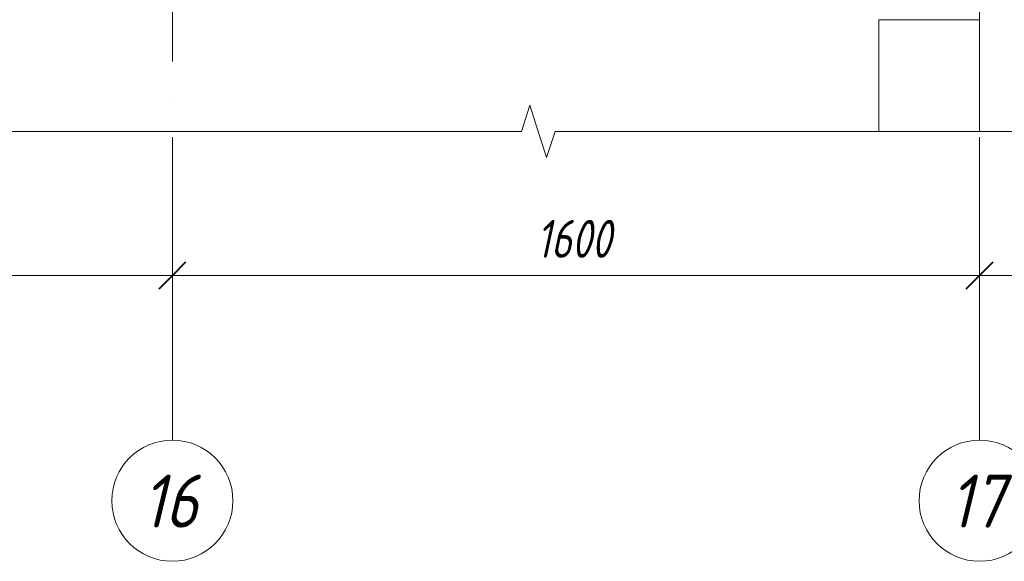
# Model space of a CAD drawing. Header units: millimetres. Extents: x -17527 to 38410, y 38566 to 45996.
# Tile 44 of 95: x 6893 to 8845, y 38827 to 39900. Entities that reach past the tile are written whole.
import ezdxf

# ---------------------------------------------------------------- set-up
doc = ezdxf.new("R2010")
doc.units = ezdxf.units.MM
doc.linetypes.add('ADSK_Линия сетки', pattern=[750, 600, -75, 0, -75])
for name, color, linetype, lineweight in [('A-____-____-DIMS', 211, 'Continuous', 9), ('A-____-____-DIMS-30', 211, 'Continuous', 9), ('A-____-NOTE-TEXT', 131, 'Continuous', 20), ('A-DETL-GENF-OTLN', 92, 'Continuous', 20), ('A-WALL-____-MCUT', 113, 'Continuous', 50), ('S-GRID-____-IDEN', 1, 'Continuous', 20), ('S-GRID-____-OTLN', 1, 'Continuous', 9)]:
    doc.layers.add(name, color=color, linetype=linetype, lineweight=lineweight)
doc.styles.add('GOST Common_I', font='GOST Common Italic.ttf', dxfattribs={"width": 0.9, "height": 105})
doc.styles.add('GOST Common_I_1', font='GOST Common Italic.ttf', dxfattribs={"width": 0.8, "height": 75})
doc.dimstyles.new('ADSK_Округление_5мм__Узкий_', dxfattribs={"dimscale": 304.8, "dimtxt": 0.247469, "dimasz": 0.177165, "dimexe": 0.147638, "dimexo": 0.000322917, "dimgap": 0.03937, "dimtad": 1, "dimdec": 0, "dimlfac": 304.8, "dimrnd": 5, "dimdsep": 46, "dimtxsty": 'GOST Common_I_1', "dimblk1": 'OBLIQUE', "dimblk2": 'OBLIQUE', "dimsah": 1, "dimcen": 0.09, "dimdle": 0.147638, "dimazin": 0, "dimtfac": 1, "dimtdec": 4, "dimtix": 1, "dimtmove": 0, "dimatfit": 3, "dimfxl": 1, "dimtvp": 1, "dimtfill": 1, "dimtolj": 1, "dimtzin": 0, "dimlwd": 20, "dimlwe": 20, "dimarcsym": 2})

# ---------------------------------------------------------------- blocks, each defined once
blk = doc.blocks.new('ADSK_Обрыв_Линия - ADSK_Обрыв_линия-1512722-КЖ1_Р_ВЭ14_Армирование_3')
at = {"layer": 'A-DETL-GENF-OTLN'}
for p, q in [((47050, 39678.8), (50692, 39678.8)), ((50758.8, 39678.8), (54400, 39678.8))]:
    blk.add_line(p, q, dxfattribs=at)
blk = doc.blocks.new('Ось сетки - Круг_Ø8 мм-6408-КЖ1_Р_ВЭ14_Армирование_3')
at = {"layer": 'S-GRID-____-IDEN'}
for start, end in [(0, 180), (180, 0)]:
    blk.add_arc((47250, 38947.4), 120, start, end, dxfattribs=at)
blk = doc.blocks.new('DIMBLOCK155-КЖ1_Р_ВЭ14_Армирование_3')
at = {"layer": 'A-____-____-DIMS-30', "lineweight": 20}
for p, q in [((8796, 39393.5), (8796, 39438.5)), ((11396, 39393.5), (11396, 39438.5)), ((11441, 39393.5), (8796, 39393.5)), ((8796, 39393.5), (8796, 39385.3)), ((11396, 39393.5), (11396, 39385.3))]:
    blk.add_line(p, q, dxfattribs=at)
at = {"layer": 'A-____-____-DIMS-30', "lineweight": 40}
for p, q in [((8796, 39393.5), (8823, 39420.5)), ((11396, 39393.5), (11423, 39420.5)), ((8796, 39393.5), (8769, 39366.5)), ((11396, 39393.5), (11369, 39366.5))]:
    blk.add_line(p, q, dxfattribs=at)
at = {"layer": 'A-____-____-DIMS-30', "color": 0, "lineweight": 20, "insert": (10011.6, 39503.5), "char_height": 75, "width": 202.507, "attachment_point": 1, "line_spacing_factor": 1.022761, "style": 'GOST Common_I_1', "bg_fill": 3, "box_fill_scale": 1.25, "bg_fill_color": 256, "bg_fill_true_color": 13158600, "bg_fill_transparency": 0}
blk.add_mtext('2600', dxfattribs=at)
blk = doc.blocks.new('_Oblique')
at = {"color": 0, "linetype": 'ByBlock', "lineweight": -2}
blk.add_line((-0.5, -0.5), (0.5, 0.5), dxfattribs=at)
blk = doc.blocks.new('DIMBLOCK156-КЖ1_Р_ВЭ14_Армирование_3')
at = {"layer": 'A-____-____-DIMS-30', "lineweight": 20}
for p, q in [((7196, 39393.5), (7196, 39438.5)), ((8796, 39393.5), (8796, 39438.5)), ((8796, 39393.5), (7196, 39393.5)), ((7196, 39393.5), (7196, 39385.3)), ((8796, 39393.5), (8796, 39385.3))]:
    blk.add_line(p, q, dxfattribs=at)
at = {"layer": 'A-____-____-DIMS-30', "lineweight": 40}
for p, q in [((7196, 39393.5), (7223, 39420.5)), ((8796, 39393.5), (8823, 39420.5)), ((7196, 39393.5), (7169, 39366.5)), ((8796, 39393.5), (8769, 39366.5))]:
    blk.add_line(p, q, dxfattribs=at)
at = {"layer": 'A-____-____-DIMS-30', "color": 0, "lineweight": 20, "insert": (7917.4, 39503.5), "char_height": 75, "width": 188.699, "attachment_point": 1, "line_spacing_factor": 1.022761, "style": 'GOST Common_I_1', "bg_fill": 3, "box_fill_scale": 1.25, "bg_fill_color": 256, "bg_fill_true_color": 13158600, "bg_fill_transparency": 0}
blk.add_mtext('1600', dxfattribs=at)
blk = doc.blocks.new('DIMBLOCK157-КЖ1_Р_ВЭ14_Армирование_3')
at = {"layer": 'A-____-____-DIMS-30', "lineweight": 20}
for p, q in [((4446, 39393.5), (4446, 39438.5)), ((7196, 39393.5), (7196, 39438.5)), ((7196, 39393.5), (4401, 39393.5)), ((4446, 39393.5), (4446, 39385.3)), ((7196, 39393.5), (7196, 39385.3))]:
    blk.add_line(p, q, dxfattribs=at)
at = {"layer": 'A-____-____-DIMS-30', "lineweight": 40}
for p, q in [((4446, 39393.5), (4473, 39420.5)), ((7196, 39393.5), (7223, 39420.5)), ((4446, 39393.5), (4419, 39366.5)), ((7196, 39393.5), (7169, 39366.5))]:
    blk.add_line(p, q, dxfattribs=at)
at = {"layer": 'A-____-____-DIMS-30', "color": 0, "lineweight": 20, "insert": (5736.6, 39503.5), "char_height": 75, "width": 202.507, "attachment_point": 1, "line_spacing_factor": 1.022761, "style": 'GOST Common_I_1', "bg_fill": 3, "box_fill_scale": 1.25, "bg_fill_color": 256, "bg_fill_true_color": 13158600, "bg_fill_transparency": 0}
blk.add_mtext('2750', dxfattribs=at)

msp = doc.modelspace()

# ---------------------------------------------------------------- linework, layer by layer
at = {"layer": 'A-____-NOTE-TEXT'}
for p, q in [((7888.008, 39678.8353), (7904.508, 39730.7968)), ((7921.008, 39678.8353), (7904.508, 39730.7968)), ((7937.9006, 39626.8452), (7921.008, 39678.8353)), ((7954.7932, 39678.8353), (7937.9006, 39626.8452))]:
    msp.add_line(p, q, dxfattribs=at)
at = {"layer": 'A-WALL-____-MCUT', "color": 8, "lineweight": 9}
for p, q in [((8796.008, 39900), (8596.008, 39900)), ((8596.008, 39900), (8596.008, 39678.8353)), ((8796.008, 39678.8353), (8796.008, 39900))]:
    msp.add_line(p, q, dxfattribs=at)
at = {"layer": 'S-GRID-____-OTLN', "linetype": 'ADSK_Линия сетки'}
for p, q in [((7196.008, 39067.406), (7196.008, 44800)), ((8796.008, 39067.406), (8796.008, 44800))]:
    msp.add_line(p, q, dxfattribs=at)

# ---------------------------------------------------------------- block references
at = {"layer": 'A-DETL-GENF-OTLN'}
msp.add_blockref('ADSK_Обрыв_Линия - ADSK_Обрыв_линия-1512722-КЖ1_Р_ВЭ14_Армирование_3', (-42803.992, 0), dxfattribs=at)
at = {"layer": 'S-GRID-____-IDEN'}
for p in [(-40053.992, 0), (-38453.992, 0)]:
    msp.add_blockref('Ось сетки - Круг_Ø8 мм-6408-КЖ1_Р_ВЭ14_Армирование_3', p, dxfattribs=at)

# ---------------------------------------------------------------- texts
at = {"layer": 'S-GRID-____-IDEN', "lineweight": 9, "char_height": 105, "width": 145.025269, "attachment_point": 1, "style": 'GOST Common_I'}
for s, insert in [('16', (7135.9538, 38999.166)), ('17', (8735.9538, 38999.166))]:
    msp.add_mtext(s, dxfattribs=dict(at, insert=insert))

# ---------------------------------------------------------------- next in the draw order: dimensions: what is measured, and where the dimension line sits
at = {"layer": 'A-____-____-DIMS', "lineweight": 20}
dim = msp.add_linear_dim(base=(8796.008, 39393.4991), p1=(11396.008, 39355.3153), p2=(8796.008, 39355.3153), dimstyle='ADSK_Округление_5мм__Узкий_', override={"dimpost": '<>', "dimfxl": 2600}, dxfattribs=at)
dim.commit()
dim.dimension.update_dxf_attribs({"geometry": 'DIMBLOCK155-КЖ1_Р_ВЭ14_Армирование_3', "text_midpoint": (10096.008, 39443.482)})

# ---------------------------------------------------------------- next in the draw order: dimensions: what is measured, and where the dimension line sits
dim = msp.add_linear_dim(base=(7196.008, 39393.4991), p1=(8796.008, 39355.3153), p2=(7196.008, 39355.3153), dimstyle='ADSK_Округление_5мм__Узкий_', override={"dimpost": '<>', "dimfxl": 1600}, dxfattribs=at)
dim.commit()
dim.dimension.update_dxf_attribs({"geometry": 'DIMBLOCK156-КЖ1_Р_ВЭ14_Армирование_3', "text_midpoint": (7996.008, 39443.482)})

# ---------------------------------------------------------------- next in the draw order: dimensions: what is measured, and where the dimension line sits
dim = msp.add_linear_dim(base=(4446.008, 39393.4991), p1=(7196.008, 39355.3153), p2=(4446.008, 39355.3153), dimstyle='ADSK_Округление_5мм__Узкий_', override={"dimpost": '<>', "dimfxl": 2750}, dxfattribs=at)
dim.commit()
dim.dimension.update_dxf_attribs({"geometry": 'DIMBLOCK157-КЖ1_Р_ВЭ14_Армирование_3', "text_midpoint": (5821.008, 39442.9991)})

doc.saveas('drawing.dxf')
